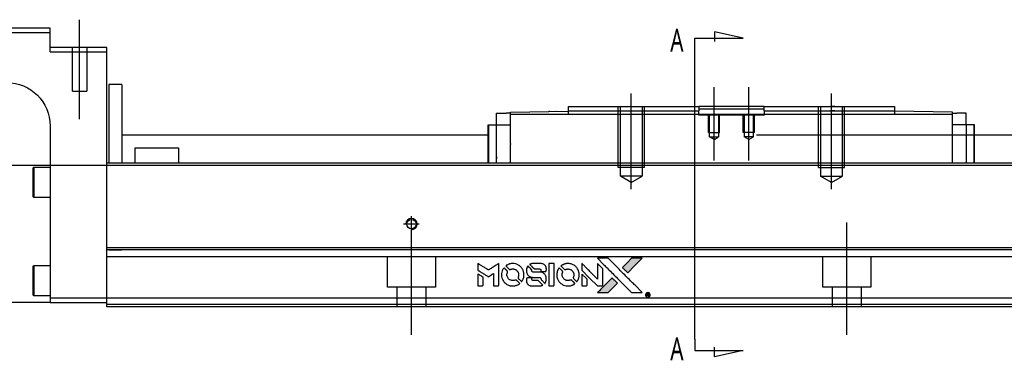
# Model space of a CAD drawing. Header units: millimetres. Extents: x -386 to 3135, y -1989 to 860.
# Tile 22 of 41: x 1596 to 1822, y -1943 to -1865. Entities that reach past the tile are written whole.
import ezdxf
from ezdxf.lldxf.tags import DXFTag

# ---------------------------------------------------------------- set-up
doc = ezdxf.new("R2010")
doc.units = ezdxf.units.MM
doc.layers.get('0').update_dxf_attribs({"linetype": 'CONTINUOUS'})
doc.styles.add('CHN', font='Microsoft JhengHei.ttf')
tags = doc.linetypes.add('DASHED', pattern=[25.72, 12.86, -12.86]).pattern_tags.tags
tags[6:7] = [DXFTag(74, 4), DXFTag(75, 0), DXFTag(340, '0'), DXFTag(46, 0.0), DXFTag(50, 0.0), DXFTag(44, 0.0), DXFTag(45, 0.0)]
tags[4:5] = [DXFTag(74, 4), DXFTag(75, 0), DXFTag(340, '0'), DXFTag(46, 0.0), DXFTag(50, 0.0), DXFTag(44, 0.0), DXFTag(45, 0.0)]

# ---------------------------------------------------------------- blocks, each defined once
blk = doc.blocks.new('MosionX logo(完整正式版)')
h = blk.add_hatch(color=22)
h.dxf.hatch_style = 1
h.paths.add_polyline_path([(-1416, 1831), (-1517, 1831), (-1619, 1831), (-1707, 1742, 0.000288), (-1740, 1709, 0.000479), (-1769, 1680, 0.000013), (-1794, 1654, 0.197177), (-1794, 1654, 0.197497), (-1794, 1653, 0.00004), (-1779, 1638, 0.000834), (-1763, 1622, 0.000506), (-1744, 1603), (-1694, 1552), (-1555, 1692)])
h.paths.add_polyline_path([(-1892, 1355), (-1942, 1405, 0.000476), (-1962, 1424, 0.000789), (-1978, 1441, 0.000035), (-1993, 1455, 0.19758), (-1993, 1456, 0.198396), (-1994, 1455, 0.000019), (-2014, 1435, 0.000582), (-2036, 1413, 0.000351), (-2062, 1387, 0.000108), (-2174, 1275, 0.000692), (-2230, 1218, 0.000077), (-2269, 1179, 0.197527), (-2269, 1178, 0.410182), (-2269, 1177, 0.000493), (-2248, 1177, 0.002424), (-2219, 1177, 0.000529), (-2169, 1177), (-2070, 1177), (-1981, 1266)])
at = {"color": 22}
for points in [[(-4562, 1668), (-4562, 1603), (-4545, 1592, -0.000297), (-4534, 1586, -0.000037), (-4510, 1571, -0.000043), (-4482, 1554, -0.000036), (-4452, 1535, 0.000044), (-4422, 1517, 0.000063), (-4396, 1501, 0.000035), (-4374, 1488, 0.0009), (-4368, 1484), (-4360, 1479), (-4348, 1486, 0.001175), (-4342, 1490, 0.000208), (-4329, 1498, 0.000225), (-4315, 1506, 0.000203), (-4300, 1516, -0.000711), (-4286, 1525, -0.001119), (-4274, 1532, -0.000263), (-4263, 1539, -0.04589), (-4262, 1539, -0.519312), (-4261, 1539, -0.001914), (-4261, 1521, -0.003124), (-4260, 1493, -0.000285), (-4260, 1421), (-4260, 1303), (-4219, 1303, 0.001727), (-4189, 1303, 0.025279), (-4179, 1303, 0.073886), (-4173, 1305, 0.07426), (-4167, 1308, 0.03264), (-4166, 1310, 0.01784), (-4164, 1311, 0.017712), (-4163, 1313, 0.026854), (-4162, 1315), (-4160, 1319), (-4160, 1526), (-4159, 1733), (-4162, 1731, -0.004595), (-4163, 1730, -0.00016), (-4169, 1726, -0.000298), (-4177, 1722, -0.000208), (-4185, 1717, 0.000986), (-4210, 1701, 0.00025), (-4250, 1676, 0.000268), (-4292, 1650, 0.000436), (-4329, 1627, -0.002932), (-4341, 1619, -0.004718), (-4351, 1613, -0.001113), (-4360, 1608, -0.227179), (-4361, 1608, -0.045982), (-4362, 1608, -0.000145), (-4374, 1616, -0.000825), (-4387, 1624, -0.000517), (-4403, 1634, 0.000056), (-4458, 1668, 0.000289), (-4488, 1687, 0.000481), (-4511, 1701, 0.000418), (-4535, 1715), (-4562, 1732)], [(-3917, 1731, 0.024131), (-3935, 1728, 0.022344), (-3954, 1723, 0.021883), (-3972, 1717, 0.020884), (-3990, 1709, 0.010669), (-4000, 1703, 0.010389), (-4011, 1697, 0.010913), (-4020, 1692, 0.022227), (-4026, 1687), (-4029, 1685), (-3996, 1653, 0.002452), (-3984, 1640, 0.003628), (-3972, 1630, 0.001662), (-3963, 1621, 0.070159), (-3960, 1619, 0.047671), (-3958, 1618, 0.018624), (-3956, 1618, 0.017921), (-3953, 1617, 0.018804), (-3950, 1617, 0.018255), (-3946, 1617, 0.041312), (-3943, 1617, 0.037164), (-3939, 1618, 0.012342), (-3935, 1620, -0.015101), (-3924, 1624, -0.035998), (-3916, 1626, -0.033244), (-3907, 1627, -0.011249), (-3894, 1627, -0.004059), (-3883, 1627, -0.019693), (-3877, 1627, -0.027943), (-3872, 1626, -0.014411), (-3866, 1624, -0.033089), (-3851, 1619, -0.033887), (-3838, 1613, -0.034021), (-3825, 1604, -0.033942), (-3814, 1594, -0.02816), (-3804, 1582, -0.035032), (-3796, 1570, -0.035269), (-3790, 1557, -0.029196), (-3785, 1543, -0.037862), (-3782, 1526, -0.043657), (-3782, 1510, -0.043064), (-3784, 1494, -0.035184), (-3790, 1477, 0.033699), (-3792, 1470, 0.052815), (-3793, 1463, 0.059167), (-3793, 1456, 0.058972), (-3791, 1450, 0.059208), (-3788, 1445, 0.021125), (-3783, 1439, 0.008691), (-3773, 1429, 0.000851), (-3749, 1405, 0.001873), (-3736, 1393, 0.013884), (-3730, 1387, 0.022355), (-3726, 1385, 0.341453), (-3725, 1385, 0.073011), (-3722, 1388, 0.004587), (-3714, 1399, 0.00748), (-3707, 1411, 0.016837), (-3702, 1420, 0.028606), (-3692, 1443, 0.031352), (-3685, 1465, 0.031004), (-3681, 1489, 0.0268), (-3680, 1514, 0.026698), (-3681, 1541, 0.03002), (-3686, 1566, 0.030357), (-3693, 1590, 0.028554), (-3703, 1614, 0.062944), (-3732, 1658, 0.062206), (-3772, 1694, 0.062448), (-3819, 1719, 0.064355), (-3870, 1731, 0.017377), (-3880, 1731, 0.008369), (-3893, 1731, 0.008367), (-3907, 1731, 0.01757)], [(-3516, 1731, 0.018538), (-3522, 1730, 0.010695), (-3530, 1729, 0.01068), (-3538, 1727, 0.017678), (-3544, 1725, 0.013849), (-3551, 1722, 0.011814), (-3559, 1719, 0.004513), (-3566, 1716, 0.290035), (-3566, 1715, 0.196418), (-3566, 1714, 0.000124), (-3554, 1702, 0.001477), (-3540, 1688, 0.000898), (-3524, 1671), (-3481, 1629), (-3427, 1628, -0.001471), (-3387, 1628, -0.028714), (-3374, 1627, -0.097073), (-3367, 1625, -0.084199), (-3361, 1620, -0.042698), (-3359, 1616, -0.053912), (-3357, 1612, -0.051004), (-3356, 1608, -0.032967), (-3355, 1602, 0.00807), (-3355, 1600, 0.003023), (-3355, 1596, 0.002994), (-3355, 1592, 0.003629), (-3355, 1588), (-3354, 1579), (-3313, 1579, 0.001618), (-3293, 1579, 0.005206), (-3280, 1579, 0.00535), (-3271, 1579, 0.060675), (-3268, 1580, 0.048484), (-3266, 1581, 0.02389), (-3264, 1582, 0.022812), (-3261, 1584, 0.02462), (-3259, 1586, 0.061781), (-3255, 1591, 0.080179), (-3253, 1596, 0.048561), (-3252, 1604, 0.010021), (-3251, 1619, 0.016602), (-3252, 1638, 0.031409), (-3254, 1653, 0.036474), (-3258, 1666, 0.03439), (-3263, 1679, 0.065928), (-3277, 1699, 0.069066), (-3296, 1715, 0.065697), (-3319, 1725, 0.051559), (-3346, 1731, 0.020904), (-3360, 1731, 0.000451), (-3431, 1731, 0.000419), (-3502, 1732, 0.022759)], [(-3202, 1517), (-3202, 1303), (-3160, 1303), (-3118, 1303), (-3113, 1306, 0.071429), (-3109, 1309, 0.054799), (-3105, 1313, 0.053585), (-3102, 1318, 0.060698), (-3101, 1323, 0.033975), (-3100, 1332, 0.000112), (-3100, 1441, 0.000726), (-3100, 1548, 0.001084), (-3101, 1641), (-3102, 1732), (-3152, 1732), (-3202, 1732)], [(-2860, 1730, 0.023681), (-2878, 1728, 0.022402), (-2896, 1723, 0.021929), (-2914, 1717, 0.020503), (-2931, 1709, 0.013745), (-2941, 1704, 0.009767), (-2952, 1698, 0.009658), (-2962, 1691, 0.027804), (-2968, 1687), (-2971, 1685), (-2939, 1653, 0.002053), (-2924, 1638, 0.006738), (-2914, 1628, 0.007826), (-2907, 1622, 0.063909), (-2903, 1619, 0.061532), (-2897, 1617, 0.068674), (-2891, 1617, 0.052072), (-2885, 1618, 0.019648), (-2875, 1621, -0.018366), (-2864, 1624, -0.0288), (-2854, 1626, -0.029061), (-2844, 1627, -0.019155), (-2832, 1627, -0.053809), (-2807, 1624, -0.058833), (-2784, 1615, -0.058566), (-2764, 1601, -0.052525), (-2746, 1582, -0.044733), (-2737, 1566, -0.040573), (-2729, 1547, -0.041123), (-2725, 1529, -0.04951), (-2725, 1511, -0.017369), (-2725, 1502, -0.024255), (-2727, 1495, -0.023787), (-2729, 1487, -0.015798), (-2732, 1479, 0.010631), (-2734, 1474, 0.033653), (-2735, 1470, 0.037806), (-2736, 1467, 0.016307), (-2736, 1462, 0.068179), (-2734, 1453, 0.095747), (-2731, 1446, 0.033418), (-2722, 1436, 0.002133), (-2695, 1409, 0.001452), (-2680, 1395, 0.012393), (-2673, 1388, 0.020479), (-2668, 1385, 0.344362), (-2667, 1385, 0.074287), (-2663, 1388, 0.005454), (-2656, 1400, 0.008391), (-2649, 1412, 0.017097), (-2643, 1422, 0.027375), (-2635, 1442, 0.02835), (-2628, 1463, 0.027723), (-2624, 1485, 0.023913), (-2623, 1509, 0.027047), (-2623, 1537, 0.031685), (-2627, 1563, 0.032425), (-2634, 1588, 0.031013), (-2644, 1612, 0.037914), (-2661, 1641, 0.040153), (-2682, 1667, 0.039834), (-2707, 1688, 0.036173), (-2736, 1707, 0.040752), (-2765, 1719, 0.035885), (-2796, 1728, 0.035491), (-2828, 1731, 0.037615)], [(-2572, 1669), (-2572, 1604), (-2422, 1453), (-2271, 1303), (-2229, 1303, 0.0008), (-2202, 1303, 0.010795), (-2192, 1303, 0.030495), (-2186, 1304, 0.080372), (-2183, 1305, 0.03816), (-2179, 1308, 0.041799), (-2176, 1310, 0.042486), (-2174, 1314, 0.042078), (-2172, 1317, 0.099276), (-2170, 1322, 0.003302), (-2170, 1343, 0.002586), (-2170, 1380, 0.000204), (-2170, 1477), (-2170, 1633), (-2221, 1683), (-2271, 1733), (-2271, 1583), (-2272, 1433), (-2419, 1582, 0.000253), (-2476, 1639, 0.000412), (-2524, 1687, 0.000041), (-2567, 1730, 0.041338), (-2570, 1732), (-2572, 1734)], [(-2150, 1708, -0.000056), (-2089, 1647, -0.000021), (-2004, 1562, -0.000021), (-1911, 1469, -0.000025), (-1823, 1381), (-1619, 1177), (-1518, 1177), (-1417, 1177), (-1553, 1315, 0.000274), (-1619, 1381, 0.000123), (-1705, 1467, 0.000121), (-1797, 1559, 0.000165), (-1879, 1641), (-2068, 1831), (-2170, 1831), (-2272, 1831)], [(-1707, 1742, 0.000288), (-1740, 1709, 0.000479), (-1769, 1680, 0.000013), (-1794, 1654, 0.197177), (-1794, 1654, 0.197497), (-1794, 1653, 0.00004), (-1779, 1638, 0.000836), (-1763, 1622, 0.000505), (-1744, 1603), (-1694, 1552), (-1555, 1692), (-1416, 1831), (-1517, 1831), (-1619, 1831)], [(-4562, 1417), (-4562, 1303), (-4521, 1303, 0.000842), (-4494, 1303, 0.010591), (-4484, 1303, 0.028995), (-4479, 1303, 0.069543), (-4475, 1305, 0.051063), (-4471, 1307, 0.039932), (-4468, 1310, 0.039414), (-4465, 1314, 0.045845), (-4462, 1318, 0.094811), (-4461, 1322, 0.007124), (-4461, 1333, 0.004713), (-4461, 1352, 0.000534), (-4461, 1395), (-4461, 1469), (-4471, 1475, 0.000828), (-4502, 1494, 0.000879), (-4532, 1513, 0.000048), (-4561, 1530, 0.137596), (-4562, 1531, 0.413028), (-4562, 1530, 0.000016), (-4562, 1497, 0.000623), (-4562, 1460, 0.000374)], [(-4068, 1643, 0.064158), (-4094, 1594, 0.06356), (-4108, 1539, 0.064004), (-4107, 1483, 0.066747), (-4091, 1429, 0.04321), (-4073, 1396, 0.044737), (-4050, 1367, 0.044901), (-4021, 1342, 0.044184), (-3989, 1323, 0.026293), (-3965, 1313, 0.033344), (-3941, 1306, 0.033227), (-3917, 1303, 0.025815), (-3890, 1302, 0.023119), (-3864, 1304, 0.031044), (-3841, 1308, 0.031337), (-3819, 1315, 0.024258), (-3796, 1325, 0.015622), (-3788, 1329, 0.008495), (-3778, 1335, 0.008415), (-3769, 1341, 0.020814), (-3763, 1346), (-3760, 1348), (-3791, 1379, 0.002843), (-3814, 1403, 0.033917), (-3823, 1411, 0.087906), (-3831, 1414, 0.073302), (-3839, 1416, 0.022047), (-3843, 1415, 0.026465), (-3847, 1415, 0.022233), (-3851, 1414, 0.009985), (-3857, 1412, -0.039011), (-3876, 1407, -0.044398), (-3896, 1406, -0.045096), (-3915, 1408, -0.04265), (-3934, 1413, -0.071154), (-3961, 1428, -0.068827), (-3983, 1450, -0.068713), (-3998, 1476, -0.070507), (-4005, 1506, -0.028605), (-4006, 1519, -0.031418), (-4005, 1531, -0.031044), (-4002, 1544, -0.02668), (-3998, 1556, 0.038913), (-3996, 1564, 0.043732), (-3995, 1571, 0.047754), (-3995, 1578, 0.075756), (-3997, 1583, 0.07294), (-3999, 1586, 0.003456), (-4006, 1594, 0.005023), (-4017, 1605, 0.002422), (-4030, 1619, 0.000819), (-4042, 1631, 0.001349), (-4053, 1641, 0.0001), (-4062, 1650, 0.205335), (-4062, 1651, 0.219821), (-4063, 1650, 0.002494), (-4064, 1648, 0.007089), (-4066, 1646, 0.004494)], [(-3610, 1675, 0.023289), (-3616, 1665, 0.026845), (-3621, 1655, 0.026047), (-3626, 1644, 0.019751), (-3629, 1631, 0.013249), (-3631, 1624, 0.025169), (-3631, 1618, 0.016532), (-3632, 1611, 0.002937), (-3632, 1598, 0.003317), (-3632, 1586, 0.011808), (-3631, 1578, 0.01777), (-3631, 1572, 0.021476), (-3630, 1567, 0.04325), (-3623, 1544, 0.045753), (-3612, 1523, 0.04649), (-3598, 1505, 0.047672), (-3581, 1490, 0.025315), (-3573, 1485, 0.015208), (-3564, 1480, 0.01512), (-3554, 1476, 0.022488), (-3546, 1473, 0.027857), (-3532, 1469, 0.034138), (-3519, 1467, 0.014286), (-3499, 1467, 0.00124), (-3449, 1467, -0.00103), (-3418, 1467, -0.002552), (-3396, 1466, -0.001594), (-3379, 1466, -0.047676), (-3374, 1466, -0.085307), (-3367, 1463, -0.097789), (-3361, 1457, -0.085947), (-3357, 1450, -0.051339), (-3356, 1440, 0.014634), (-3355, 1436, 0.015028), (-3355, 1433, 0.014927), (-3354, 1430, 0.059415), (-3353, 1429, 0.070595), (-3351, 1425, 0.00028), (-3315, 1389, 0.000111), (-3279, 1352, 0.200239), (-3277, 1352, 0.268906), (-3276, 1352, 0.001866), (-3271, 1361, 0.007532), (-3267, 1370, 0.017818), (-3263, 1376, 0.013256), (-3261, 1383, 0.011636), (-3258, 1391, 0.011528), (-3256, 1399, 0.012303), (-3254, 1407, 0.0423), (-3252, 1419, 0.013657), (-3252, 1437, 0.013857), (-3252, 1455, 0.037428), (-3254, 1468, 0.014927), (-3256, 1477, 0.0122), (-3259, 1486, 0.012518), (-3262, 1494, 0.023062), (-3265, 1501, 0.065961), (-3281, 1525, 0.06055), (-3304, 1545, 0.059676), (-3331, 1559, 0.060497), (-3360, 1567, 0.025683), (-3367, 1567, 0.001528), (-3386, 1567, 0.002124), (-3410, 1568, 0.001173), (-3439, 1568, -0.000809), (-3490, 1568, -0.017164), (-3506, 1568, -0.063931), (-3514, 1570, -0.108429), (-3520, 1573, -0.052941), (-3523, 1577, -0.063675), (-3525, 1582, -0.050562), (-3526, 1587, -0.020337), (-3527, 1595, 0.009897), (-3528, 1599, 0.016482), (-3528, 1603, 0.019019), (-3529, 1606, 0.06043), (-3530, 1608, 0.076267), (-3533, 1613, 0.00054), (-3566, 1646, 0.000307), (-3601, 1680, 0.142594), (-3604, 1681, 0.232419), (-3604, 1681, 0.022995), (-3606, 1680, 0.024627), (-3608, 1678, 0.015407)], [(-3011, 1643, 0.018008), (-3017, 1634, 0.009842), (-3023, 1622, 0.009807), (-3030, 1610, 0.015716), (-3035, 1599, 0.048467), (-3047, 1561, 0.045841), (-3052, 1520, 0.046006), (-3049, 1479, 0.049638), (-3039, 1441, 0.064819), (-3012, 1391, 0.06695), (-2974, 1350, 0.066691), (-2926, 1320, 0.063505), (-2872, 1304, 0.03135), (-2858, 1302, 0.010439), (-2837, 1302, 0.010391), (-2817, 1302, 0.032408), (-2803, 1304, 0.015696), (-2787, 1307, 0.018095), (-2771, 1312, 0.018551), (-2757, 1317, 0.018352), (-2743, 1323, 0.015568), (-2733, 1328, 0.009832), (-2723, 1334, 0.009795), (-2713, 1341, 0.023727), (-2706, 1346), (-2703, 1348), (-2734, 1379, 0.001528), (-2751, 1397, 0.010022), (-2760, 1406, 0.019586), (-2766, 1411, 0.061865), (-2771, 1413, 0.055054), (-2777, 1415, 0.061607), (-2784, 1416, 0.048725), (-2792, 1415, 0.020221), (-2802, 1412, -0.017722), (-2813, 1409, -0.02685), (-2822, 1407, -0.02759), (-2832, 1406, -0.020233), (-2843, 1406, -0.04793), (-2864, 1409, -0.048386), (-2883, 1416, -0.047866), (-2901, 1426, -0.044964), (-2917, 1440, -0.04333), (-2931, 1457, -0.050921), (-2941, 1475, -0.051473), (-2946, 1495, -0.0459), (-2948, 1516, -0.019014), (-2948, 1526, -0.024114), (-2947, 1535, -0.025081), (-2945, 1544, -0.023892), (-2942, 1553, 0.008624), (-2939, 1560, 0.026486), (-2938, 1564, 0.035074), (-2937, 1568, 0.02756), (-2937, 1573, 0.087163), (-2939, 1580, 0.073291), (-2942, 1587, 0.028074), (-2951, 1596, 0.002594), (-2973, 1619), (-3005, 1651)], [(-2572, 1416), (-2572, 1303), (-2530, 1303), (-2488, 1303), (-2483, 1306, 0.03146), (-2480, 1308, 0.026444), (-2478, 1310, 0.026444), (-2476, 1312, 0.031457), (-2475, 1314), (-2472, 1319), (-2471, 1375), (-2471, 1431), (-2521, 1481, 0.000745), (-2540, 1499, 0.001228), (-2556, 1515, 0.000087), (-2571, 1529, 0.195134), (-2571, 1530, 0.412117), (-2572, 1529, 0.000048), (-2572, 1496, 0.00109), (-2572, 1460, 0.000653)], [(-3615, 1454, 0.065483), (-3620, 1451, 0.053271), (-3625, 1447, 0.052018), (-3628, 1443, 0.0556), (-3631, 1437, 0.036839), (-3632, 1434, 0.026922), (-3632, 1430, 0.016905), (-3633, 1424, 0.004317), (-3633, 1416, 0.016369), (-3632, 1397, 0.029936), (-3630, 1382, 0.03418), (-3627, 1369, 0.031327), (-3621, 1356, 0.046935), (-3612, 1340, 0.054053), (-3600, 1327, 0.053701), (-3585, 1317, 0.045364), (-3568, 1309, 0.032479), (-3552, 1305, 0.03386), (-3537, 1303, 0.013578), (-3512, 1303, 0.001155), (-3450, 1303, 0.000413), (-3396, 1303, 0.005008), (-3375, 1304, 0.013199), (-3364, 1304, 0.033956), (-3355, 1305, 0.013909), (-3347, 1308, 0.010864), (-3337, 1310, 0.010938), (-3329, 1313, 0.028702), (-3323, 1316), (-3318, 1318), (-3362, 1362), (-3405, 1406), (-3455, 1406, -0.001504), (-3477, 1406, -0.00328), (-3493, 1406, -0.001901), (-3506, 1406, -0.061333), (-3510, 1407, -0.063621), (-3514, 1409, -0.048633), (-3518, 1412, -0.046769), (-3522, 1415, -0.047961), (-3525, 1420, -0.02678), (-3526, 1424, -0.050957), (-3527, 1427, -0.029398), (-3528, 1431, -0.00401), (-3528, 1441), (-3529, 1456), (-3569, 1456, 0.001061), (-3593, 1456, 0.009147), (-3604, 1455, 0.020721), (-3611, 1455, 0.051619)], [(-2062, 1387, 0.000108), (-2174, 1275, 0.000692), (-2230, 1218, 0.000077), (-2269, 1179, 0.197527), (-2269, 1178, 0.410182), (-2269, 1177, 0.000493), (-2248, 1177, 0.002424), (-2219, 1177, 0.000529), (-2170, 1177), (-2070, 1177), (-1981, 1266), (-1892, 1355), (-1942, 1405, 0.000476), (-1962, 1424, 0.000789), (-1978, 1441, 0.000035), (-1993, 1455, 0.19758), (-1993, 1456, 0.198396), (-1994, 1455, 0.000019), (-2014, 1435, 0.000582), (-2036, 1413, 0.000351)], [(-1319, 1173, 0.082374), (-1332, 1167, 0.083404), (-1342, 1157, 0.082663), (-1349, 1145, 0.07897), (-1351, 1130, 0.084941), (-1349, 1114, 0.08953), (-1341, 1100, 0.090743), (-1329, 1090, 0.090193), (-1313, 1085, 0.10067), (-1296, 1085, 0.099454), (-1281, 1093, 0.097736), (-1269, 1106, 0.09365), (-1263, 1122, 0.07584), (-1263, 1135, 0.068415), (-1267, 1148, 0.068328), (-1274, 1159, 0.075277), (-1283, 1168, 0.059367), (-1291, 1172, 0.048986), (-1300, 1174, 0.048519), (-1310, 1174, 0.055347)], [(-1325, 1129), (-1325, 1104), (-1322, 1104), (-1319, 1104), (-1319, 1114), (-1319, 1125), (-1313, 1125), (-1306, 1126), (-1302, 1119, -0.003356), (-1300, 1116, -0.002757), (-1298, 1113, -0.002784), (-1296, 1110, -0.007382), (-1295, 1108, 0.019487), (-1294, 1105, 0.098302), (-1293, 1104, 0.116932), (-1291, 1104, 0.032798), (-1289, 1104), (-1285, 1104), (-1288, 1108, 0.005748), (-1289, 1111, 0.002522), (-1291, 1114, 0.002495), (-1293, 1117, 0.00334), (-1295, 1120), (-1299, 1126), (-1296, 1128, 0.066516), (-1292, 1130, 0.085926), (-1290, 1133, 0.082934), (-1289, 1137, 0.05747), (-1289, 1141, 0.023576), (-1289, 1144, 0.043538), (-1289, 1146, 0.050891), (-1290, 1148, 0.049897), (-1291, 1149, 0.067884), (-1295, 1152, 0.077412), (-1298, 1154, 0.049266), (-1304, 1154, 0.012208), (-1313, 1155), (-1325, 1155)], [(-1298, 1147, -0.120545), (-1296, 1144, -0.09136), (-1295, 1141, -0.087576), (-1296, 1137, -0.098026), (-1297, 1134, -0.079907), (-1299, 1133, -0.087697), (-1300, 1132, -0.041371), (-1303, 1132, -0.005557), (-1309, 1132), (-1319, 1131), (-1319, 1140), (-1319, 1149), (-1310, 1149, -0.007471), (-1305, 1149, -0.035301), (-1302, 1148, -0.060486), (-1300, 1148, -0.063546)]]:
    blk.add_lwpolyline(points, format="xyb", close=True, dxfattribs=at)

msp = doc.modelspace()

# ---------------------------------------------------------------- linework, layer by layer
at = {"ltscale": 0.2}
for p, q in [((1609.63, -1887.47), (1609.63, -1864.65)), ((1736.38, -1903.56), (1736.38, -1881.56)), ((1755.38, -1896.97), (1755.38, -1880.15)), ((1763.38, -1896.97), (1763.38, -1880.15)), ((1782.38, -1903.56), (1782.38, -1881.56)), ((1685.88, -1913.36), (1685.88, -1909.76)), ((1685.88, -1936.97), (1685.88, -1911.22)), ((1785.88, -1936.97), (1785.88, -1911.22)), ((1687.68, -1911.56), (1684.08, -1911.56))]:
    msp.add_line(p, q, dxfattribs=at)
at = {"linetype": 'Continuous'}
for p, q in [((1602.88, -1866.56), (1528.88, -1866.56)), ((1528.88, -1867.56), (1602.88, -1867.56)), ((1602.88, -1867.56), (1602.88, -1866.56)), ((1602.88, -1872.06), (1602.88, -1867.56)), ((1615.88, -1871.06), (1602.88, -1871.06)), ((1602.88, -1872.06), (1615.88, -1872.06)), ((1615.88, -1872.06), (1615.88, -1871.06)), ((1615.88, -1896.56), (1615.88, -1872.06)), ((1619.38, -1879.56), (1616.38, -1879.56)), ((1616.38, -1879.56), (1616.38, -1897.56)), ((1619.38, -1879.56), (1619.38, -1897.56)), ((1705.43, -1888.81), (1705.43, -1886.11)), ((1705.43, -1886.11), (1707.63, -1886.11)), ((1708.63, -1886.11), (1707.63, -1886.11)), ((1708.63, -1885.84), (1721.88, -1885.61)), ((1708.63, -1886.41), (1708.63, -1885.84)), ((1717.35, -1885.69), (1717.35, -1885.69)), ((1717.45, -1885.68), (1717.45, -1885.69)), ((1717.45, -1885.68), (1717.7, -1885.68)), ((1717.7, -1885.68), (1717.7, -1885.68)), ((1718.33, -1885.67), (1718.33, -1885.67)), ((1719, -1885.66), (1719.06, -1885.66)), ((1719.09, -1885.65), (1719.09, -1885.66)), ((1719.91, -1885.64), (1719.91, -1885.65)), ((1721.88, -1884.56), (1721.88, -1885.56)), ((1721.88, -1885.56), (1721.88, -1886.41)), ((1751.63, -1884.56), (1751.88, -1884.56)), ((1751.63, -1885.56), (1751.88, -1885.56)), ((1766.88, -1884.56), (1751.88, -1884.56)), ((1751.88, -1884.56), (1751.88, -1885.56)), ((1751.88, -1885.11), (1754.88, -1885.11)), ((1751.88, -1886.41), (1751.88, -1885.56)), ((1754.88, -1885.11), (1763.88, -1885.11)), ((1763.88, -1885.11), (1766.88, -1885.11)), ((1766.88, -1884.56), (1796.88, -1884.56)), ((1766.88, -1885.56), (1766.88, -1884.56)), ((1766.88, -1885.56), (1796.88, -1885.56)), ((1766.88, -1885.56), (1766.88, -1886.41)), ((1796.88, -1884.56), (1796.88, -1885.56)), ((1796.88, -1885.56), (1796.88, -1886.41)), ((1810.13, -1885.84), (1796.88, -1885.61)), ((1810.13, -1886.41), (1810.13, -1885.84)), ((1810.13, -1886.11), (1811.13, -1886.11)), ((1813.33, -1886.11), (1811.13, -1886.11)), ((1813.33, -1888.81), (1813.33, -1886.11)), ((1810.13, -1886.41), (1708.63, -1886.41)), ((1708.63, -1893.07), (1708.63, -1886.41)), ((1810.13, -1897.56), (1810.13, -1886.41)), ((1602.88, -1889.06), (1602.88, -1928.56)), ((1703.53, -1897.56), (1703.53, -1888.81)), ((1703.53, -1888.81), (1703.63, -1888.81)), ((1703.63, -1897.56), (1703.63, -1888.81)), ((1703.63, -1888.81), (1705.43, -1888.81)), ((1705.43, -1888.81), (1708.63, -1888.81)), ((1705.43, -1897.56), (1705.43, -1888.81)), ((1813.33, -1888.81), (1810.13, -1888.81)), ((1815.13, -1888.81), (1813.33, -1888.81)), ((1813.33, -1888.81), (1813.33, -1896.06)), ((1815.13, -1897.56), (1815.13, -1888.81)), ((1815.23, -1888.81), (1815.13, -1888.81)), ((1815.23, -1897.56), (1815.23, -1888.81)), ((1619.39, -1891.06), (1703.53, -1891.06)), ((1708.63, -1893.07), (1708.63, -1893.29)), ((1765.13, -1891.06), (1880.62, -1891.06)), ((1622.38, -1894.06), (1632.38, -1894.06)), ((1622.38, -1897.56), (1622.38, -1894.06)), ((1632.38, -1894.06), (1632.38, -1897.56)), ((1708.63, -1897.56), (1708.63, -1893.29)), ((1615.88, -1897.56), (1615.88, -1896.56)), ((1879.06, -1897.56), (1615.88, -1897.56)), ((1615.88, -1917.01), (1615.88, -1897.56)), ((1598.88, -1898.74), (1599.13, -1898.49)), ((1598.88, -1898.74), (1598.88, -1901.99)), ((1599.13, -1898.49), (1602.88, -1898.49)), ((1599.13, -1898.49), (1599.13, -1901.99)), ((1598.88, -1901.99), (1598.88, -1905.24)), ((1599.13, -1901.99), (1599.13, -1905.49)), ((1599.13, -1905.49), (1598.88, -1905.24)), ((1602.88, -1905.49), (1599.13, -1905.49)), ((1874.37, -1917.01), (1615.88, -1917.01)), ((1615.88, -1917.51), (1615.88, -1917.01)), ((1615.88, -1928.56), (1615.88, -1917.51)), ((1598.88, -1921.31), (1599.13, -1921.06)), ((1598.88, -1921.31), (1598.88, -1924.56)), ((1599.13, -1921.06), (1602.88, -1921.06)), ((1599.13, -1921.06), (1599.13, -1924.56)), ((1598.88, -1924.56), (1598.88, -1927.81)), ((1599.13, -1924.56), (1599.13, -1928.06)), ((1599.13, -1928.06), (1598.88, -1927.81)), ((1602.88, -1928.06), (1599.13, -1928.06)), ((1602.88, -1928.56), (1602.88, -1929.56)), ((1615.88, -1928.56), (1602.88, -1928.56)), ((1871.59, -1928.56), (1615.88, -1928.56)), ((1615.88, -1930.56), (1615.88, -1928.56)), ((1602.88, -1929.56), (1542.88, -1929.56)), ((1602.88, -1929.56), (1615.88, -1929.56)), ((1871.11, -1930.56), (1615.88, -1930.56))]:
    msp.add_line(p, q, dxfattribs=at)
for p, q in [((1762.1, -1868.87), (1755.51, -1867.44)), ((1755.51, -1867.44), (1755.51, -1869.66)), ((1750.95, -1868.87), (1762.1, -1868.87)), ((1750.95, -1871.51), (1750.95, -1868.87)), ((1750.95, -1937.98), (1750.95, -1871.51)), ((1527.88, -1898.06), (2569.88, -1898.06)), ((1750.95, -1937.98), (1750.95, -1940.62)), ((1750.95, -1940.62), (1762.1, -1940.62)), ((1755.51, -1942.05), (1755.51, -1939.82)), ((1762.1, -1940.62), (1755.51, -1942.05))]:
    msp.add_line(p, q)
at = {"linetype": 'DASHED'}
for p, q in [((1607.98, -1881.06), (1607.98, -1871.06)), ((1611.28, -1871.06), (1611.28, -1881.06)), ((1607.98, -1881.06), (1611.28, -1881.06)), ((1717.6, -1885.68), (1717.6, -1885.69)), ((1751.88, -1886.56), (1751.88, -1886.41)), ((1766.88, -1886.56), (1751.88, -1886.56)), ((1766.88, -1886.41), (1766.88, -1886.56)), ((1708.63, -1896.58), (1708.63, -1896.56)), ((1619.38, -1917.56), (1616.38, -1917.56)), ((1873.88, -1919.06), (1615.88, -1919.06)), ((1680.38, -1926.06), (1680.38, -1919.06)), ((1691.38, -1919.06), (1691.38, -1926.06)), ((1780.38, -1926.06), (1780.38, -1919.06)), ((1791.38, -1919.06), (1791.38, -1926.06)), ((1691.38, -1926.06), (1680.38, -1926.06)), ((1682.58, -1930.56), (1682.58, -1926.06)), ((1689.18, -1926.06), (1689.18, -1930.56)), ((1791.38, -1926.06), (1780.38, -1926.06)), ((1782.58, -1930.56), (1782.58, -1926.06)), ((1789.18, -1926.06), (1789.18, -1930.56)), ((1871.23, -1930.06), (1615.88, -1930.06))]:
    msp.add_line(p, q, dxfattribs=at)
at = {"linetype": 'DASHED', "ltscale": 0.1}
for p, q in [((1733.38, -1898.56), (1733.38, -1884.56)), ((1733.88, -1900.56), (1733.88, -1884.56)), ((1738.88, -1884.56), (1738.88, -1900.56)), ((1739.38, -1898.56), (1739.38, -1884.56)), ((1779.38, -1898.56), (1779.38, -1884.56)), ((1779.88, -1884.56), (1779.88, -1900.56)), ((1784.88, -1900.56), (1784.88, -1884.56)), ((1785.38, -1898.56), (1785.38, -1884.56)), ((1754.08, -1890.56), (1754.08, -1886.56)), ((1754.33, -1891.56), (1754.33, -1886.56)), ((1756.44, -1886.56), (1756.44, -1891.56)), ((1756.68, -1890.56), (1756.68, -1886.56)), ((1762.08, -1890.56), (1762.08, -1886.56)), ((1762.33, -1886.56), (1762.33, -1891.56)), ((1764.44, -1891.56), (1764.44, -1886.56)), ((1764.68, -1890.56), (1764.68, -1886.56)), ((1754.08, -1890.56), (1756.68, -1890.56)), ((1764.68, -1890.56), (1762.08, -1890.56)), ((1754.33, -1891.56), (1756.44, -1891.56)), ((1755.38, -1892.17), (1754.33, -1891.56)), ((1755.38, -1892.17), (1756.44, -1891.56)), ((1764.44, -1891.56), (1762.33, -1891.56)), ((1763.38, -1892.17), (1762.33, -1891.56)), ((1763.38, -1892.17), (1764.44, -1891.56)), ((1739.38, -1898.56), (1733.38, -1898.56)), ((1779.38, -1898.56), (1785.38, -1898.56)), ((1738.88, -1900.56), (1733.88, -1900.56)), ((1736.38, -1902), (1733.88, -1900.56)), ((1736.38, -1902), (1738.88, -1900.56)), ((1779.88, -1900.56), (1784.88, -1900.56)), ((1782.38, -1902), (1779.88, -1900.56)), ((1782.38, -1902), (1784.88, -1900.56))]:
    msp.add_line(p, q, dxfattribs=at)
at = {"linetype": 'Continuous'}
msp.add_circle((1685.88, -1911.56), 1.07, dxfattribs=at)
at = {"linetype": 'Continuous', "extrusion": (0, 0, -1)}
msp.add_arc((-1592.88, -1889.06), 10, 90, 180, dxfattribs=at)
msp.add_arc((1685.88, -1911.56), 1.3, 270, 180)
at = {"linetype": 'Continuous'}
for points in [[(1721.88, -1884.56), (1735.63, -1884.56)], [(1721.88, -1885.56), (1735.63, -1885.56)], [(1736.63, -1884.56), (1751.63, -1884.56)], [(1736.63, -1885.56), (1751.63, -1885.56)], [(1705.43, -1896.06), (1705.43, -1896.56)], [(1813.33, -1896.06), (1813.33, -1897.56)], [(1874.25, -1917.51), (1615.88, -1917.51)]]:
    msp.add_open_spline(points, degree=1, dxfattribs=at)
at = {"linetype": 'DASHED', "ltscale": 0.1}
for points in [[(1735.63, -1884.56), (1736.63, -1884.56)], [(1735.63, -1885.56), (1736.63, -1885.56)], [(1783.13, -1884.56), (1782.13, -1884.56)], [(1783.13, -1885.56), (1782.13, -1885.56)]]:
    msp.add_open_spline(points, degree=1, dxfattribs=at)

# ---------------------------------------------------------------- block references
at = {"xscale": 0.012, "yscale": 0.012, "zscale": 0.012}
msp.add_blockref('MosionX logo(完整正式版)', (1755.88, -1941.4), dxfattribs=at)

# ---------------------------------------------------------------- texts
at = {"style": 'CHN', "width": 0.7}
for p in [(1745.33, -1872), (1745.33, -1942.84)]:
    msp.add_text('A', height=5.25, dxfattribs=at).set_placement(p)

doc.saveas('drawing.dxf')
